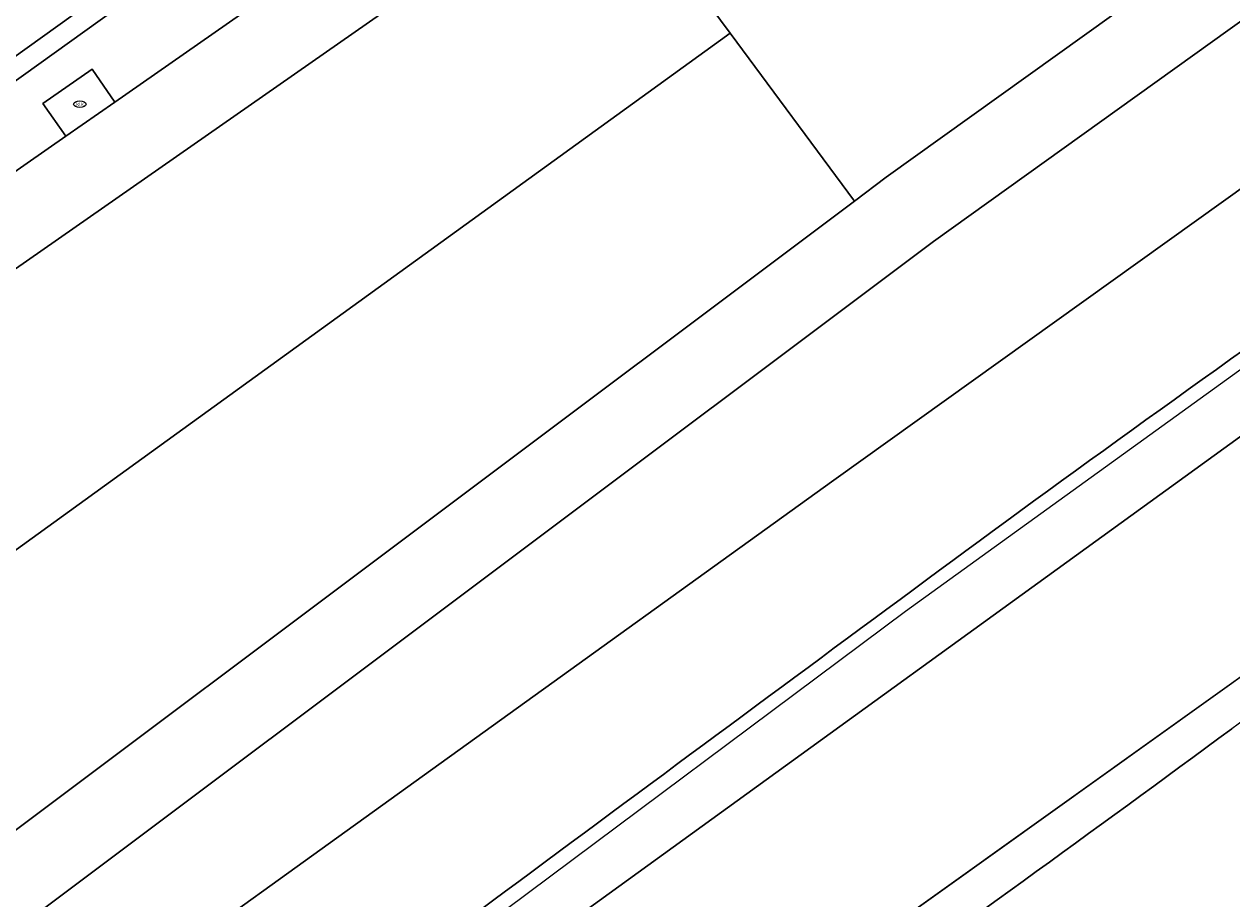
# Model space of a CAD drawing. Header units: metres. Extents: x 237319 to 238937, y 510065 to 511489.
# Tile 23 of 176: x 237863 to 237887, y 510769 to 510787. Entities that reach past the tile are written whole.
import ezdxf
from ezdxf.enums import TextEntityAlignment as Align

# ---------------------------------------------------------------- set-up
doc = ezdxf.new("R2010")
doc.units = ezdxf.units.M
for name, color, linetype, lineweight in [('B-WE-FV-GELEIDING_WILDRASTER-G', 252, 'Continuous', 18), ('B-WE-GR-BEPLANTING_CULTUUR_BOSPLANTSOEN-GV', 252, 'Continuous', 18), ('B-WE-GR-GROENVOORZIENING-GV', 252, 'Continuous', 18), ('B-WE-IE-MEUBILAIR-S', 252, 'Continuous', 25), ('B-WE-IE-TERREINAFSCHEIDING_KUNSTMATIG_MUUR-GV', 252, 'Continuous', 18), ('B-WE-KG-GRENS_PERCEEL-GV', 252, 'Continuous', 18), ('B-WE-OG-TERREIN_BEGROEID-GV', 252, 'Continuous', 18), ('B-WE-VH-GESLOTENVERHARDING_ASFALT-GV', 252, 'Continuous', 18), ('B-WE-VH-GESLOTENVERHARDING_BETON-GV', 252, 'Continuous', 18), ('B-WE-VH-HALFVERHARDING_GRASBETONSTEEN-GV', 252, 'Continuous', 18)]:
    doc.layers.add(name, color=color, linetype=linetype, lineweight=lineweight)
doc.styles.add('NLCS-ISO', font='isocpeur.ttf', dxfattribs={"height": 2.5})

# ---------------------------------------------------------------- blocks, each defined once
blk = doc.blocks.new('brk-2025')
at = {"layer": 'B-WE-KG-GRENS_PERCEEL-GV', "flags": 128}
for points in [[(237524.492, 510519.535), (237622.889, 510589.989), (237627.349, 510591.309), (237634.559, 510596.58), (237643.009, 510601.9), (237763.725, 510689.375), (238008.479, 510866.606), (238064.227, 510905.568)], [(238064.227, 510905.568), (238008.479, 510866.606), (237763.725, 510689.375), (237643.009, 510601.9), (237634.559, 510596.58), (237627.349, 510591.309), (237622.889, 510589.989), (237524.492, 510519.535)], [(237600.64, 510568.089), (237611.019, 510574.879), (237620.039, 510580.69), (237618.739, 510582.819), (237627.399, 510588.6), (237643.158, 510595.841), (237644.098, 510596.531), (237651.951, 510602.228), (237770.415, 510688.166), (237788.284, 510700.857), (237805.434, 510713.438), (237809.899, 510716.826), (237815.434, 510721.026), (237847.853, 510745.629), (237854.973, 510750.87), (237872.762, 510763.63), (237984.549, 510843.585), (238034.938, 510879.617)]]:
    blk.add_lwpolyline(points, dxfattribs=at)
blk.add_lwpolyline([(237815.434, 510721.026), (237820.655, 510713.893), (238068.573, 510901.466), (238067.104, 510902.853), (238049.697, 510889.958), (238034.938, 510879.617), (237984.549, 510843.585), (237872.762, 510763.63), (237854.973, 510750.87), (237847.853, 510745.629)], close=True, dxfattribs=at)
blk = doc.blocks.new('SIE-MEUBILAIR_PUT_KOLK-SO')
blk.add_ellipse((0, 0), major_axis=(1.25, 0), ratio=0.54)
at = {"style": 'NLCS-ISO'}
blk.add_text('klk', height=0.75, dxfattribs=at).set_placement((0.03, 0), align=Align.MIDDLE_CENTER)
blk = doc.blocks.new('bgt-2025')
at = {"layer": 'B-WE-FV-GELEIDING_WILDRASTER-G', "flags": 128}
blk.add_lwpolyline([(237812.869, 510725.086), (237815.671, 510725.496), (237834.072, 510740.066), (237848.256, 510751.215), (237880.259, 510775.12), (237913.844, 510799.376), (237955.01, 510829.107), (237996.84, 510859.265), (238036.375, 510887.867), (238076.613, 510916.966), (238119.207, 510947.7), (238159.527, 510976.75), (238195.224, 511002.572)], dxfattribs=at)
at = {"layer": 'B-WE-GR-BEPLANTING_CULTUUR_BOSPLANTSOEN-GV'}
for points in [[(237903.002, 510784.691, 0.001024), (237886.805, 510772.759)], [(237886.805, 510772.759, -0.009169), (237869.903, 510760.76)]]:
    blk.add_lwpolyline(points, format="xyb", dxfattribs=at)
at = {"layer": 'B-WE-GR-GROENVOORZIENING-GV', "flags": 128}
blk.add_lwpolyline([(237902.665, 510815.235), (237902.127, 510815.981), (237896.936, 510812.23), (237868.235, 510791.55), (237863.685, 510788.29), (237850.934, 510779.21), (237837.277, 510769.91), (237823.149, 510760.43), (237815.389, 510755.47), (237806.453, 510749.67), (237799.615, 510744.65), (237800.69, 510743.35), (237800.107, 510742.86), (237800.528, 510742.307), (237814.429, 510752.334), (237829.105, 510762.917), (237844.807, 510773.942), (237858.64, 510783.552), (237871.21, 510792.578), (237885.787, 510803.038), (237900.749, 510813.846)], close=True, dxfattribs=at)
for points in [[(237886.021, 510802.713), (237871.443, 510792.253), (237858.871, 510783.225), (237845.036, 510773.614), (237829.337, 510762.591)], [(237824.201, 510757.1), (237834.41, 510764.512), (237833.94, 510765.159), (237834.911, 510765.864), (237835.381, 510765.217), (237837.414, 510766.693), (237847.874, 510773.792), (237863.419, 510784.651), (237862.961, 510785.306), (237863.945, 510785.994), (237864.403, 510785.338), (237871.811, 510790.513), (237884.918, 510799.925)], [(237908.535, 510802.567), (237891.612, 510790.283), (237880.82, 510782.538), (237854.201, 510762.563), (237846.958, 510756.949), (237839.853, 510751.292), (237832.86, 510745.594), (237820.852, 510735.762), (237815.308, 510731.223), (237811.471, 510727.911), (237810.347, 510729), (237811.856, 510726.772), (237812.538, 510727.288), (237813.495, 510726.005), (237814.49, 510726.27), (237815.247, 510727.15), (237819.021, 510730.74), (237826.105, 510737.27), (237838.562, 510747.7), (237848.994, 510755.76), (237863.406, 510766.64), (237878.824, 510777.75), (237898.34, 510791.74), (237912.415, 510801.726)], [(237912.415, 510801.726), (237898.34, 510791.74), (237878.824, 510777.75), (237863.406, 510766.64), (237848.994, 510755.76), (237838.562, 510747.7), (237826.105, 510737.27), (237819.021, 510730.74), (237815.247, 510727.15), (237814.49, 510726.27), (237813.495, 510726.005), (237814.339, 510724.697)]]:
    blk.add_lwpolyline(points, dxfattribs=at)
at = {"layer": 'B-WE-GR-GROENVOORZIENING-GV'}
for points in [[(237882.263, 510776.914, -0.009988), (237900.519, 510789.68)], [(237865.391, 510764.409, -0.000991), (237882.263, 510776.914)]]:
    blk.add_lwpolyline(points, format="xyb", dxfattribs=at)
at = {"layer": 'B-WE-IE-TERREINAFSCHEIDING_KUNSTMATIG_MUUR-GV', "flags": 128}
blk.add_lwpolyline([(237902.899, 510814.911), (237902.665, 510815.235), (237900.749, 510813.846), (237885.787, 510803.038), (237871.21, 510792.578), (237858.64, 510783.552), (237844.807, 510773.942), (237829.105, 510762.917), (237814.429, 510752.334), (237800.528, 510742.307), (237800.77, 510741.989), (237814.663, 510752.01), (237829.337, 510762.591), (237845.036, 510773.614), (237858.871, 510783.225), (237871.443, 510792.253), (237886.021, 510802.713), (237900.983, 510813.522)], close=True, dxfattribs=at)
at = {"layer": 'B-WE-OG-TERREIN_BEGROEID-GV'}
for points in [[(237900.519, 510789.68, 0.009988), (237882.263, 510776.914)], [(237882.263, 510776.914, 0.000991), (237865.391, 510764.409)], [(237869.903, 510760.76, 0.009169), (237886.805, 510772.759)]]:
    blk.add_lwpolyline(points, format="xyb", dxfattribs=at)
at = {"layer": 'B-WE-VH-GESLOTENVERHARDING_ASFALT-GV', "flags": 128}
for points in [[(237937.88, 510836.168), (237924.134, 510826.282), (237911.657, 510817.251), (237904.792, 510812.29), (237897.846, 510807.27), (237885.852, 510798.626), (237874.15, 510790.222), (237876.741, 510786.72), (237879.235, 510783.349), (237879.873, 510783.828), (237890.676, 510791.58), (237907.597, 510803.863), (237909.565, 510805.283), (237909.751, 510805.417), (237910.002, 510805.598), (237922.896, 510814.904), (237941.344, 510828.228)], [(237776.008, 510714.154), (237799.373, 510730.839), (237799.439, 510730.749), (237799.745, 510730.971), (237800.061, 510731.2), (237800.512, 510731.527), (237803.201, 510733.473), (237803.343, 510733.576), (237804.972, 510734.755), (237805.11, 510734.855), (237805.457, 510735.106), (237876.741, 510786.72), (237874.15, 510790.222), (237872.736, 510789.207), (237848.781, 510772.474), (237838.334, 510765.383), (237825.14, 510755.804), (237812.752, 510746.851), (237803.066, 510739.869), (237802.719, 510739.855), (237802.51, 510739.703), (237795.831, 510734.867)], [(237808.011, 510731.616), (237853.231, 510763.835), (237879.235, 510783.349), (237876.741, 510786.72), (237805.457, 510735.106)]]:
    blk.add_lwpolyline(points, dxfattribs=at)
at = {"layer": 'B-WE-VH-GESLOTENVERHARDING_BETON-GV', "flags": 128}
blk.add_lwpolyline([(237863.945, 510785.994), (237862.961, 510785.306), (237863.419, 510784.651), (237864.403, 510785.338)], close=True, dxfattribs=at)
at = {"layer": 'B-WE-VH-HALFVERHARDING_GRASBETONSTEEN-GV', "flags": 128}
for points in [[(237884.918, 510799.925), (237871.811, 510790.513), (237864.403, 510785.338), (237863.419, 510784.651), (237847.874, 510773.792), (237837.414, 510766.693), (237835.381, 510765.217), (237834.41, 510764.512), (237824.201, 510757.1), (237811.816, 510748.148), (237807.073, 510744.73), (237806.099, 510744.028), (237801.656, 510740.825), (237802.51, 510739.703), (237802.719, 510739.855), (237803.066, 510739.869), (237812.752, 510746.851), (237825.14, 510755.804), (237838.334, 510765.383), (237848.781, 510772.474), (237872.736, 510789.207), (237874.15, 510790.222), (237885.852, 510798.626)], [(237907.597, 510803.863), (237890.676, 510791.58), (237879.873, 510783.828), (237879.235, 510783.349), (237853.231, 510763.835), (237845.97, 510758.207), (237838.849, 510752.538), (237831.848, 510746.833), (237819.839, 510737), (237814.278, 510732.448), (237810.347, 510729), (237811.471, 510727.911), (237815.308, 510731.223), (237820.852, 510735.762), (237832.86, 510745.594), (237839.853, 510751.292), (237846.958, 510756.949), (237854.201, 510762.563), (237880.82, 510782.538), (237891.612, 510790.283), (237908.535, 510802.567)]]:
    blk.add_lwpolyline(points, dxfattribs=at)
at = {"layer": 'B-WE-IE-MEUBILAIR-S', "xscale": 0.1, "yscale": 0.1, "zscale": 0.1}
blk.add_blockref('SIE-MEUBILAIR_PUT_KOLK-SO', (237863.7, 510785.296), dxfattribs=at)
at = {"layer": 'B-WE-KG-GRENS_PERCEEL-GV'}
blk.add_blockref('brk-2025', (0, 0), dxfattribs=at)

msp = doc.modelspace()

# ---------------------------------------------------------------- block references
at = {"layer": 'B-WE-FV-GELEIDING_WILDRASTER-G'}
msp.add_blockref('bgt-2025', (0, 0), dxfattribs=at)

doc.saveas('drawing.dxf')
